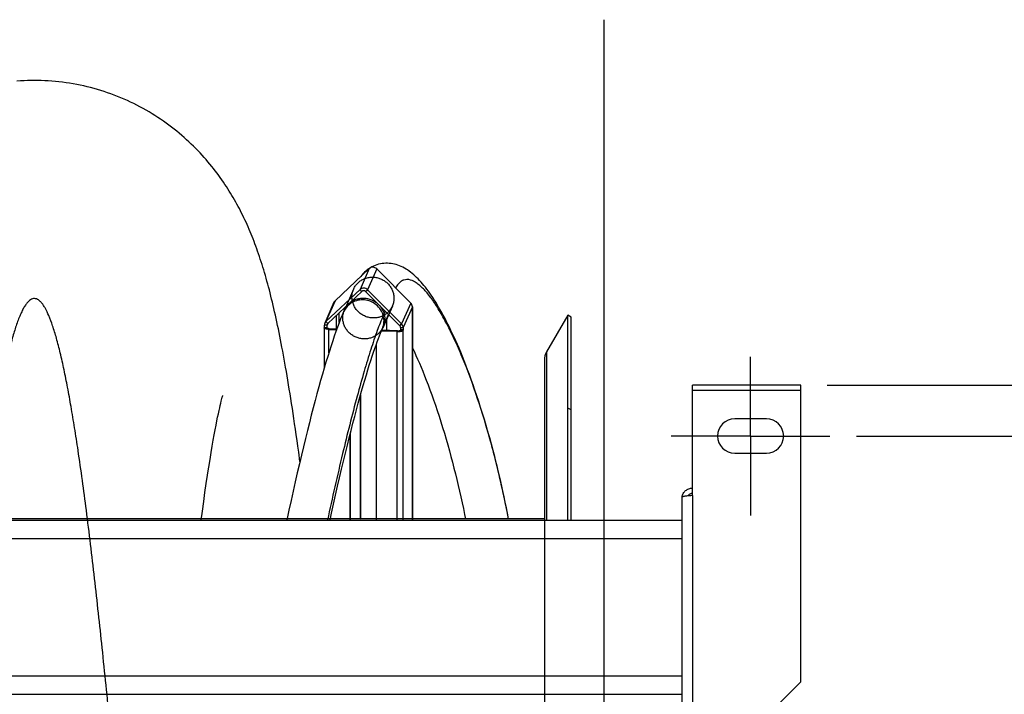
# Model space of a CAD drawing. Extents: x 0 to 420, y -131 to 297.
# Tile 8 of 16: x 204 to 242, y 118 to 144. Entities that reach past the tile are written whole.
import ezdxf

# ---------------------------------------------------------------- set-up
doc = ezdxf.new("R2010")
doc.units = 0
doc.header["$LTSCALE"] = 23.1
doc.linetypes.add('CENTER', pattern=[0.6, 0.375, -0.075, 0.075, -0.075])
doc.layers.get('0').update_dxf_attribs({"linetype": 'CONTINUOUS'})
for name, color, linetype in [('110528_DXF_CONTINUOUS_LINE', 7, 'CONTINUOUS'), ('110528_DXF_DIMENSION', 7, 'CONTINUOUS'), ('110536_DXF_AXIS', 7, 'CONTINUOUS'), ('110536_DXF_CONTINUOUS_LINE', 7, 'CONTINUOUS'), ('110591_DXF_CONTINUOUS_LINE', 7, 'CONTINUOUS'), ('110660_DXF_CONTINUOUS_LINE', 7, 'CONTINUOUS'), ('110801_DXF_CONTINUOUS_LINE', 7, 'CONTINUOUS'), ('AG_HOSE_150_DXF_CONTINUOUS', 7, 'CONTINUOUS'), ('ASE_65_150-5_DXF_DIMENSION', 7, 'CONTINUOUS'), ('GUIDE_150_DXF_CONTINUOUS_L', 7, 'CONTINUOUS')]:
    doc.layers.add(name, color=color, linetype=linetype)
doc.styles.get("Standard").update_dxf_attribs({"font": 'txt', "width": 0.7})
doc.dimstyles.new('DIMSTYLE_1', dxfattribs={"dimtxt": 3.5, "dimasz": 3, "dimexe": 1.5, "dimexo": 1, "dimgap": 0.875, "dimtad": 1, "dimdec": 0, "dimlfac": 10, "dimtxsty": 'STANDARD', "dimblk": '_ARROW_FILLED', "dimblk1": '_ARROW_FILLED', "dimblk2": '_ARROW_FILLED', "dimcen": 0.09, "dimazin": 3, "dimtp": 0.8, "dimtm": 0.8, "dimtfac": 1, "dimtdec": 0, "dimtofl": 0, "dimtmove": 0, "dimatfit": 3, "dimtolj": 1})
doc.dimstyles.new('DIMSTYLE_2', dxfattribs={"dimtxt": 3.5, "dimasz": 3, "dimexe": 1.5, "dimexo": 1, "dimgap": 0.875, "dimtad": 1, "dimdec": 3, "dimlfac": 10, "dimtxsty": 'STANDARD', "dimblk": '_ARROW_FILLED', "dimblk1": '_ARROW_FILLED', "dimblk2": '_ARROW_FILLED', "dimcen": 0.09, "dimazin": 3, "dimtp": 0.8, "dimtm": 0.8, "dimtfac": 1, "dimtdec": 3, "dimtofl": 0, "dimtmove": 0, "dimatfit": 3, "dimtolj": 1})

# ---------------------------------------------------------------- blocks, each defined once
blk = doc.blocks.new('_ARROW_FILLED')
at = {"color": 0, "linetype": 'BYBLOCK'}
blk.add_solid([(0, 0), (-1, 0.167), (-1, -0.167)], dxfattribs=at)
blk = doc.blocks.new('*D1')
at = {"layer": 'ASE_65_150-5_DXF_DIMENSION', "color": 2, "linetype": 'CONTINUOUS'}
for p, q in [((234.974, 130.06), (259.274, 130.06)), ((257.774, 130.06), (257.774, 102.633)), ((257.774, 75.206), (257.774, 102.633)), ((234.974, 75.206), (259.274, 75.206))]:
    blk.add_line(p, q, dxfattribs=at)
at = {"layer": 'ASE_65_150-5_DXF_DIMENSION', "color": 2, "linetype": 'CONTINUOUS', "xscale": 3, "yscale": 3, "zscale": 3}
for p, rotation in [((257.774, 130.06), 90), ((257.774, 75.206), 270)]:
    blk.add_blockref('_ARROW_FILLED', p, dxfattribs=dict(at, rotation=rotation))
at = {"layer": 'ASE_65_150-5_DXF_DIMENSION', "color": 2, "linetype": 'CONTINUOUS', "insert": (253.399, 102.633), "char_height": 3.5, "width": 12, "attachment_point": 2, "rotation": 90}
blk.add_mtext('549', dxfattribs=at)
blk = doc.blocks.new('*D2')
at = {"layer": 'ASE_65_150-5_DXF_DIMENSION', "color": 2, "linetype": 'CONTINUOUS'}
for p, q in [((236.074, 128.133), (249.274, 128.133)), ((247.774, 128.133), (247.774, 102.633)), ((247.774, 77.133), (247.774, 102.633)), ((236.074, 77.133), (249.274, 77.133))]:
    blk.add_line(p, q, dxfattribs=at)
at = {"layer": 'ASE_65_150-5_DXF_DIMENSION', "color": 2, "linetype": 'CONTINUOUS', "xscale": 3, "yscale": 3, "zscale": 3}
for p, rotation in [((247.774, 128.133), 90), ((247.774, 77.133), 270)]:
    blk.add_blockref('_ARROW_FILLED', p, dxfattribs=dict(at, rotation=rotation))
at = {"layer": 'ASE_65_150-5_DXF_DIMENSION', "color": 2, "linetype": 'CONTINUOUS', "insert": (243.399, 102.633), "char_height": 3.5, "width": 10.875, "attachment_point": 2, "rotation": 90}
blk.add_mtext('510', dxfattribs=at)

msp = doc.modelspace()

# ---------------------------------------------------------------- linework, layer by layer
at = {"layer": '110528_DXF_CONTINUOUS_LINE', "color": 7, "linetype": 'CONTINUOUS'}
for p, q in [((225.15738, 132.70807), (224.35835, 131.32409)), ((225.15738, 124.95525), (225.15738, 132.70807)), ((225.28729, 132.63307), (225.15738, 132.70807)), ((224.27126, 130.99909), (224.27126, 124.95525))]:
    msp.add_line(p, q, dxfattribs=at)
at = {"layer": '110528_DXF_CONTINUOUS_LINE', "color": 3, "linetype": 'CONTINUOUS'}
msp.add_line((225.28729, 124.95525), (225.28729, 132.63307), dxfattribs=at)
at = {"layer": '110528_DXF_CONTINUOUS_LINE', "color": 9, "linetype": 'CONTINUOUS'}
for p, q in [((224.35835, 131.32409), (224.35835, 124.95525)), ((225.28729, 129.1215), (225.15738, 129.18772))]:
    msp.add_line(p, q, dxfattribs=at)
at = {"layer": '110528_DXF_CONTINUOUS_LINE', "color": 7, "linetype": 'CONTINUOUS'}
msp.add_arc((224.92126, 130.99909), 0.65, 150, 180, dxfattribs=at)
at = {"layer": '110528_DXF_DIMENSION', "color": 2, "linetype": 'CONTINUOUS'}
msp.add_line((226.51901, 143.88249), (226.51901, 61.38364), dxfattribs=at)
at = {"layer": '110536_DXF_AXIS', "color": 7, "linetype": 'CENTER'}
for q in [(232.07351, 131.13308), (229.0735, 128.13307), (232.07351, 125.13306), (235.07352, 128.13307)]:
    msp.add_line((232.07351, 128.13307), q, dxfattribs=at)
at = {"layer": '110536_DXF_CONTINUOUS_LINE', "color": 3, "linetype": 'CONTINUOUS'}
for p, q in [((229.87351, 125.88532), (229.87351, 130.05973)), ((233.97351, 130.05972), (229.87351, 130.05972)), ((233.97351, 118.83838), (233.97351, 130.05973)), ((232.67351, 128.78307), (231.47351, 128.78307)), ((231.47351, 127.48307), (232.67351, 127.48307)), ((229.47351, 125.82511), (229.47351, 115.13307)), ((233.97351, 118.83838), (230.97351, 115.83838))]:
    msp.add_line(p, q, dxfattribs=at)
at = {"layer": '110536_DXF_CONTINUOUS_LINE', "color": 9, "linetype": 'CONTINUOUS'}
for p, q in [((233.97351, 129.85972), (229.87351, 129.85972)), ((229.87351, 125.88532), (229.87351, 115.64442))]:
    msp.add_line(p, q, dxfattribs=at)
at = {"layer": '110536_DXF_CONTINUOUS_LINE', "color": 3, "linetype": 'CONTINUOUS'}
for centre, radius, start, end in [((231.47351, 128.13307), 0.65, 90, 270), ((232.67351, 128.13307), 0.65, 270, 90), ((229.86496, 125.76773), 0.39145, 169.89085, 170.655351)]:
    msp.add_arc(centre, radius, start, end, dxfattribs=at)
for points, knots in [([(229.87351, 125.88532), (229.82248, 125.88043), (229.74833, 125.87334), (229.65412, 125.86324), (229.59408, 125.85586), (229.54533, 125.84888), (229.50759, 125.84131), (229.48633, 125.83574), (229.47351, 125.8287), (229.47351, 125.82511)], [0, 0, 0, 0, 0.37771184, 0.54853637, 0.69852876, 0.82207755, 0.91471109, 0.97358369, 1, 1, 1, 1]), ([(229.47959, 125.83644), (229.48764, 125.88158), (229.52012, 125.96991), (229.61136, 126.07713), (229.73396, 126.14714), (229.82722, 126.16331), (229.87351, 126.16331)], [0, 0, 0, 0, 0.24875061, 0.49833507, 0.74886161, 1, 1, 1, 1])]:
    msp.add_open_spline(points, degree=3, knots=knots, dxfattribs=at)
at = {"layer": '110536_DXF_CONTINUOUS_LINE', "color": 7, "linetype": 'CONTINUOUS'}
msp.add_open_spline([(229.87351, 125.96554), (229.83933, 125.96554), (229.76994, 125.94767), (229.7187, 125.89749), (229.70127, 125.86827)], degree=3, knots=[0, 0, 0, 0, 0.50119096, 1, 1, 1, 1], dxfattribs=at)
at = {"layer": '110591_DXF_CONTINUOUS_LINE', "color": 7, "linetype": 'CONTINUOUS'}
for p, q in [((214.53662, 124.99807), (211.29605, 124.99807)), ((217.08536, 124.99807), (216.92796, 124.99807)), ((217.90964, 124.99807), (217.31324, 124.99807)), ((224.27126, 124.99807), (219.28648, 124.99807))]:
    msp.add_line(p, q, dxfattribs=at)
at = {"layer": '110660_DXF_CONTINUOUS_LINE', "color": 7, "linetype": 'CONTINUOUS'}
for p, q in [((216.35772, 133.25323), (217.64897, 134.46646)), ((217.92991, 134.45775), (219.22116, 133.16449)), ((216.01025, 132.46127), (217.3015, 133.6745)), ((217.58243, 133.6658), (218.87369, 132.37253)), ((216.31505, 133.1929), (215.96757, 132.40094)), ((219.27935, 133.02635), (219.27935, 132.93968)), ((219.28514, 132.95288), (219.27935, 132.93968)), ((219.28648, 132.95288), (219.28648, 124.95525)), ((215.94492, 132.22072), (215.94492, 130.70317)), ((215.94627, 132.22688), (215.95206, 132.24008)), ((215.95206, 132.24008), (215.95206, 132.32674)), ((215.95206, 132.24008), (216.05139, 132.237)), ((218.93187, 132.23439), (218.93187, 132.14773)), ((216.12176, 132.16792), (216.41386, 132.15887)), ((218.11278, 132.13298), (218.10119, 132.10658)), ((218.70426, 132.08789), (218.10881, 132.10634)), ((218.93187, 132.14773), (218.83254, 132.1508)), ((218.93187, 132.14773), (218.92608, 132.13453)), ((217.90964, 131.59051), (217.90964, 124.95525)), ((217.32176, 129.69831), (217.32176, 125.0175)), ((216.91637, 128.16423), (216.91637, 124.95525)), ((217.32176, 125.0175), (217.31018, 124.9911))]:
    msp.add_line(p, q, dxfattribs=at)
at = {"layer": '110660_DXF_CONTINUOUS_LINE', "color": 9, "linetype": 'CONTINUOUS'}
for p, q in [((217.64897, 134.46646), (217.3015, 133.6745)), ((217.92991, 134.45775), (217.58243, 133.6658)), ((217.05686, 133.69285), (216.70938, 132.9009)), ((217.37173, 133.60416), (217.3015, 133.6745)), ((217.5122, 133.5998), (217.58243, 133.6658)), ((216.35772, 133.25323), (216.01025, 132.46127)), ((218.52203, 133.04999), (218.17455, 132.25804)), ((219.22116, 133.16449), (218.87369, 132.37253)), ((219.27935, 133.02635), (218.93187, 132.23439)), ((219.28514, 132.95288), (219.27935, 132.95306)), ((219.28514, 124.95525), (219.28514, 132.95288)), ((216.40466, 132.18591), (216.40466, 132.69552)), ((216.51557, 132.43212), (216.51557, 132.79973)), ((215.94627, 132.22688), (216.0456, 132.2238)), ((216.05139, 132.32366), (215.95206, 132.32674)), ((216.08048, 132.39093), (216.01025, 132.46127)), ((216.0456, 132.22072), (216.0456, 132.2238)), ((216.08083, 132.39078), (216.05139, 132.32366)), ((218.80345, 132.30654), (218.87369, 132.37253)), ((218.83254, 132.23747), (218.93187, 132.23439)), ((216.12176, 132.16792), (216.13334, 132.19432)), ((216.12176, 131.28625), (216.12176, 132.16792)), ((218.70426, 132.08789), (218.71584, 132.11428)), ((218.70426, 124.95525), (218.70426, 132.08789)), ((218.92608, 132.13453), (218.82675, 132.13761)), ((218.92608, 124.95525), (218.92608, 132.13453))]:
    msp.add_line(p, q, dxfattribs=at)
at = {"layer": '110660_DXF_CONTINUOUS_LINE', "color": 3, "linetype": 'CONTINUOUS'}
for p, q in [((216.08048, 132.39093), (217.37173, 133.60416)), ((217.5122, 133.5998), (218.80345, 132.30654)), ((216.0456, 132.2238), (216.05139, 132.237)), ((216.05139, 132.237), (216.05139, 132.32366)), ((218.30345, 132.55182), (218.30345, 132.12707)), ((218.83254, 132.23747), (218.83254, 132.1508)), ((216.13334, 132.19432), (216.42344, 132.18533)), ((218.71584, 132.11428), (218.12007, 132.13275)), ((218.83254, 132.1508), (218.82675, 132.13761)), ((217.31018, 129.65688), (217.31018, 124.9911)), ((216.92796, 128.21012), (216.92796, 124.95525)), ((217.31018, 124.9911), (216.92796, 125.00295))]:
    msp.add_line(p, q, dxfattribs=at)
at = {"layer": '110660_DXF_CONTINUOUS_LINE', "color": 7, "linetype": 'CONTINUOUS'}
for points, knots in [([(217.92991, 134.45775), (217.89386, 134.49386), (217.7915, 134.53983), (217.68537, 134.50065), (217.64897, 134.46646)], [0, 0, 0, 0, 0.50535915, 1, 1, 1, 1]), ([(217.58243, 133.6658), (217.54638, 133.7019), (217.44403, 133.74787), (217.33789, 133.7087), (217.3015, 133.6745)], [0, 0, 0, 0, 0.50535915, 1, 1, 1, 1]), ([(219.27935, 133.02635), (219.27935, 133.05161), (219.2688, 133.10303), (219.23931, 133.14631), (219.22116, 133.16449)], [0, 0, 0, 0, 0.4958534, 1, 1, 1, 1]), ([(219.27953, 132.97293), (219.28062, 132.97186), (219.28414, 132.96801), (219.28648, 132.96276), (219.28648, 132.95904)], [0, 0, 0, 0, 0.29001779, 1, 1, 1, 1]), ([(216.12176, 132.16792), (216.07931, 132.16924), (216.0287, 132.17349), (215.97512, 132.19219), (215.95655, 132.20138), (215.94493, 132.21305), (215.94493, 132.22072)], [0, 0, 0, 0, 0.66533694, 0.78511586, 0.87991218, 1, 1, 1, 1]), ([(218.93187, 132.23439), (218.93187, 132.25965), (218.92132, 132.31107), (218.89183, 132.35436), (218.87369, 132.37253)], [0, 0, 0, 0, 0.4958534, 1, 1, 1, 1]), ([(218.70426, 132.08789), (218.73018, 132.08708), (218.77942, 132.08801), (218.84661, 132.09659), (218.89499, 132.10964), (218.92192, 132.12504), (218.92608, 132.13453)], [0, 0, 0, 0, 0.33543761, 0.63765903, 0.86607477, 1, 1, 1, 1])]:
    msp.add_open_spline(points, degree=3, knots=knots, dxfattribs=at)
at = {"layer": '110660_DXF_CONTINUOUS_LINE', "color": 9, "linetype": 'CONTINUOUS'}
for points in [[(216.99483, 133.39605), (216.99483, 133.44335), (217.00384, 133.5381), (217.04423, 133.67467), (217.11011, 133.801), (217.19911, 133.91252), (217.30832, 134.00565), (217.43373, 134.077), (217.57136, 134.12437), (217.71613, 134.14605), (217.86356, 134.14141), (218.0082, 134.11064), (218.14562, 134.05471), (218.27076, 133.97567), (218.37973, 133.87596), (218.46857, 133.75919), (218.53441, 133.62905), (218.57489, 133.49019), (218.58406, 133.39438), (218.58406, 133.3468)], [(216.64735, 132.60409), (216.64735, 132.6514), (216.65637, 132.74615), (216.69676, 132.88271), (216.76263, 133.00905), (216.85163, 133.12057), (216.96084, 133.2137), (217.08625, 133.28505), (217.22388, 133.33242), (217.36865, 133.35409), (217.51608, 133.34945), (217.66073, 133.31868), (217.79814, 133.26275), (217.92329, 133.18371), (218.03226, 133.08401), (218.1211, 132.96724), (218.18694, 132.83709), (218.22741, 132.69823), (218.23658, 132.60242), (218.23658, 132.55484)], [(218.58406, 133.3468), (218.58406, 133.29949), (218.57504, 133.20474), (218.53465, 133.06818), (218.46877, 132.94184), (218.37978, 132.83032), (218.27057, 132.73719), (218.14516, 132.66584), (218.00752, 132.61847), (217.86275, 132.5968), (217.71533, 132.60144), (217.57068, 132.63221), (217.43327, 132.68814), (217.30812, 132.76718), (217.19915, 132.86688), (217.11031, 132.98365), (217.04447, 133.1138), (217.004, 133.25266), (216.99483, 133.34847), (216.99483, 133.39605)], [(218.23658, 132.55484), (218.23658, 132.50754), (218.22756, 132.41279), (218.18717, 132.27622), (218.1213, 132.14989), (218.0323, 132.03837), (217.92309, 131.94524), (217.79768, 131.87389), (217.66005, 131.82652), (217.51528, 131.80484), (217.36785, 131.80948), (217.2232, 131.84025), (217.08579, 131.89618), (216.96065, 131.97522), (216.85167, 132.07493), (216.76283, 132.1917), (216.69699, 132.32184), (216.65652, 132.4607), (216.64735, 132.55651), (216.64735, 132.60409)]]:
    msp.add_open_spline(points, degree=3, knots=[0, 0, 0, 0, 0.05776456, 0.11539329, 0.17287281, 0.23066891, 0.28855221, 0.34709335, 0.4058245, 0.46530381, 0.52486367, 0.58499347, 0.6449353, 0.7050998, 0.76479093, 0.82434956, 0.88329448, 0.94189576, 1, 1, 1, 1], dxfattribs=at)
at = {"layer": '110660_DXF_CONTINUOUS_LINE', "color": 3, "linetype": 'CONTINUOUS'}
for points, knots in [([(217.5122, 133.5998), (217.49417, 133.61786), (217.443, 133.64084), (217.38993, 133.62126), (217.37173, 133.60416)], [0, 0, 0, 0, 0.50535915, 1, 1, 1, 1]), ([(216.04493, 132.22072), (216.04493, 132.22124), (216.04504, 132.2223), (216.04538, 132.22331), (216.0456, 132.2238)], [0, 0, 0, 0, 0.48994742, 1, 1, 1, 1]), ([(216.13334, 132.19432), (216.11212, 132.19498), (216.08345, 132.19836), (216.05385, 132.20806), (216.04493, 132.21689), (216.04493, 132.22072)], [0, 0, 0, 0, 0.66574728, 0.87983812, 1, 1, 1, 1]), ([(218.83254, 132.23747), (218.83254, 132.25634), (218.82426, 132.28242), (218.80802, 132.30196), (218.80345, 132.30654)], [0, 0, 0, 0, 0.74459397, 1, 1, 1, 1]), ([(218.71584, 132.11428), (218.74044, 132.11352), (218.77477, 132.11539), (218.81122, 132.12516), (218.82467, 132.13286), (218.82675, 132.13761)], [0, 0, 0, 0, 0.63728579, 0.86593681, 1, 1, 1, 1])]:
    msp.add_open_spline(points, degree=3, knots=knots, dxfattribs=at)
at = {"layer": '110660_DXF_CONTINUOUS_LINE', "color": 7, "linetype": 'CONTINUOUS'}
for points in [[(216.35772, 133.25323), (216.33977, 133.23636), (216.32494, 133.21546), (216.31504, 133.1929)], [(219.28648, 132.95904), (219.28648, 132.95694), (219.28598, 132.9548), (219.28514, 132.95288)], [(215.94493, 132.22072), (215.94493, 132.22282), (215.94543, 132.22495), (215.94627, 132.22688)], [(215.96757, 132.40094), (215.95741, 132.37781), (215.95206, 132.35201), (215.95206, 132.32674)], [(216.01025, 132.46127), (215.99229, 132.44441), (215.97746, 132.4235), (215.96757, 132.40094)]]:
    msp.add_open_spline(points, degree=3, dxfattribs=at)
at = {"layer": '110660_DXF_CONTINUOUS_LINE', "color": 3, "linetype": 'CONTINUOUS'}
for points in [[(216.05914, 132.36077), (216.05406, 132.3492), (216.05139, 132.3363), (216.05139, 132.32366)], [(216.08048, 132.39093), (216.0715, 132.3825), (216.06409, 132.37204), (216.05914, 132.36077)]]:
    msp.add_open_spline(points, degree=3, dxfattribs=at)
at = {"layer": '110801_DXF_CONTINUOUS_LINE', "color": 7, "linetype": 'CONTINUOUS'}
for p, q in [((157.27351, 124.95525), (229.47351, 124.95525)), ((157.27351, 118.36492), (229.47351, 118.36492))]:
    msp.add_line(p, q, dxfattribs=at)
at = {"layer": '110801_DXF_CONTINUOUS_LINE', "color": 9, "linetype": 'CONTINUOUS'}
for p, q in [((157.27351, 124.25537), (229.47351, 124.25537)), ((157.27351, 119.06504), (229.47351, 119.06504))]:
    msp.add_line(p, q, dxfattribs=at)
at = {"layer": 'AG_HOSE_150_DXF_CONTINUOUS', "color": 7, "linetype": 'CONTINUOUS'}
for p, q in [((212.11004, 129.66684), (212.11183, 129.67257)), ((211.99106, 129.19959), (212.01278, 129.29326)), ((212.01278, 129.29326), (212.0325, 129.37553)), ((212.0325, 129.37553), (212.05011, 129.44661)), ((212.05011, 129.44661), (212.06562, 129.50716)), ((212.06562, 129.50716), (212.07899, 129.55763)), ((211.91453, 128.84685), (211.94188, 128.9768)), ((211.94188, 128.9768), (211.96739, 129.09418)), ((211.96739, 129.09418), (211.99106, 129.19959)), ((211.82121, 128.37379), (211.85423, 128.54622)), ((211.85423, 128.54622), (211.88533, 128.70367)), ((211.88533, 128.70367), (211.91453, 128.84685)), ((211.74925, 127.97982), (211.78626, 128.18545)), ((211.78626, 128.18545), (211.82121, 128.37379)), ((211.66882, 127.5116), (211.71012, 127.75553)), ((211.71012, 127.75553), (211.74925, 127.97982)), ((211.62533, 127.24685), (211.66882, 127.5116)), ((215.02715, 127.16752), (214.97943, 127.52017)), ((211.57994, 126.9621), (211.62533, 127.24685)), ((211.4356, 126.00186), (211.48467, 126.33745)), ((211.3858, 125.65201), (211.4356, 126.00186)), ((211.33532, 125.28796), (211.3858, 125.65201)), ((211.2903, 124.95525), (211.33532, 125.28796))]:
    msp.add_line(p, q, dxfattribs=at)
at = {"layer": 'AG_HOSE_150_DXF_CONTINUOUS', "color": 9, "linetype": 'CONTINUOUS'}
for q in [(162.27126, 124.99807), (224.27126, 82.0269)]:
    msp.add_line((224.27126, 124.99807), q, dxfattribs=at)
at = {"layer": 'AG_HOSE_150_DXF_CONTINUOUS', "color": 7, "linetype": 'CONTINUOUS'}
for points in [[(204.98321, 141.58307), (204.86409, 141.58223), (204.72852, 141.57924), (204.59303, 141.57408), (204.45766, 141.56676), (204.32244, 141.55728)], [(214.97943, 127.52017), (214.94825, 127.74648), (214.91749, 127.96675), (214.88707, 128.1816), (214.857, 128.39114), (214.82726, 128.59545), (214.7978, 128.7951), (214.7686, 128.99015), (214.73967, 129.1807), (214.71092, 129.36729), (214.68237, 129.55002), (214.654, 129.72894), (214.62575, 129.90447), (214.59761, 130.07677), (214.56958, 130.24579), (214.54164, 130.41169), (214.5138, 130.57448), (214.48605, 130.73424), (214.45837, 130.89117), (214.43073, 131.04534), (214.40313, 131.19679), (214.37557, 131.34562), (214.34803, 131.49186), (214.32051, 131.63559), (214.29297, 131.77698), (214.26541, 131.91608), (214.23783, 132.05293), (214.21018, 132.18768), (214.18245, 132.32045), (214.15465, 132.45122), (214.12676, 132.57999), (214.09879, 132.70674), (214.07074, 132.83159), (214.04255, 132.95469), (214.0142, 133.07612), (213.9857, 133.19589), (213.95702, 133.31408), (213.92815, 133.43074), (213.89907, 133.54591), (213.86978, 133.65963), (213.84026, 133.7719), (213.81049, 133.88281), (213.78044, 133.9925), (213.75007, 134.10107), (213.71937, 134.20851), (213.68834, 134.31483), (213.65692, 134.42019), (213.62512, 134.52453), (213.59302, 134.62757), (213.56061, 134.72937), (213.52786, 134.82999), (213.49485, 134.92917), (213.46163, 135.02684), (213.42812, 135.1232), (213.39427, 135.21844), (213.36008, 135.31255), (213.32551, 135.40564), (213.29044, 135.49802), (213.25483, 135.58976), (213.21869, 135.68086), (213.18191, 135.77153), (213.14443, 135.8619), (213.10627, 135.95189), (213.06749, 136.04132), (213.02807, 136.13022), (212.98798, 136.21861), (212.94731, 136.30634), (212.90602, 136.39342), (212.86411, 136.47989), (212.82162, 136.56565), (212.77859, 136.6506), (212.73496, 136.73488), (212.6906, 136.81873), (212.64551, 136.9021), (212.59967, 136.98506), (212.55285, 137.06796), (212.50503, 137.15079), (212.4562, 137.23357), (212.40609, 137.31665), (212.35462, 137.40013), (212.30181, 137.48388), (212.24756, 137.56799), (212.19181, 137.65249), (212.13455, 137.73731), (212.07579, 137.82235), (212.0155, 137.90761), (211.95365, 137.99304), (211.89026, 138.07854), (211.82531, 138.16408), (211.75877, 138.24963), (211.69064, 138.33513), (211.62091, 138.42051), (211.54956, 138.50576), (211.47654, 138.59086), (211.40185, 138.67575), (211.32544, 138.76042), (211.24732, 138.84481), (211.16745, 138.92889), (211.08582, 139.01262), (211.00242, 139.09594), (210.91723, 139.1788), (210.83024, 139.26117), (210.74149, 139.34295), (210.65097, 139.42409), (210.55866, 139.50455), (210.46461, 139.58424), (210.36882, 139.66311), (210.27128, 139.74112), (210.17205, 139.81817), (210.07113, 139.89421), (209.96852, 139.96922), (209.86429, 140.04308), (209.75845, 140.11576), (209.651, 140.18722), (209.54203, 140.25736), (209.43156, 140.32613), (209.3196, 140.39351), (209.20626, 140.45939), (209.09156, 140.52375), (208.9755, 140.58654), (208.85821, 140.64769), (208.73972, 140.70715), (208.62004, 140.76491), (208.49927, 140.8209), (208.37744, 140.87508), (208.25457, 140.92746), (208.13072, 140.97797), (208.00593, 141.0266), (207.88022, 141.07333), (207.75365, 141.11812), (207.62627, 141.16095), (207.4981, 141.20181), (207.3692, 141.24067), (207.2396, 141.27751), (207.10934, 141.31232), (206.97847, 141.34508), (206.84702, 141.37577), (206.71502, 141.40439), (206.58253, 141.43092), (206.44958, 141.45534), (206.3162, 141.47766), (206.18245, 141.49785), (206.04835, 141.51591), (205.91395, 141.53184), (205.77929, 141.54562), (205.64441, 141.55725), (205.50934, 141.56673), (205.37414, 141.57405), (205.23884, 141.57921), (205.10347, 141.58221), (204.98321, 141.58307)], [(212.07899, 129.55763), (212.09017, 129.59846), (212.09493, 129.61537), (212.09911, 129.63001), (212.10272, 129.64242), (212.10575, 129.65267), (212.10819, 129.66079), (212.11004, 129.66684)], [(211.48467, 126.33745), (211.53289, 126.6581), (211.55656, 126.81219), (211.57994, 126.9621)]]:
    msp.add_lwpolyline(points, dxfattribs=at)
at = {"layer": 'AG_HOSE_150_DXF_CONTINUOUS', "color": 9, "linetype": 'CONTINUOUS'}
msp.add_open_spline([(211.07126, 82.42199), (210.89571, 83.94752), (210.53928, 87.32472), (210.03155, 92.68987), (209.49612, 98.73798), (209.04738, 103.9471), (208.67934, 108.16474), (208.40805, 111.21764), (208.12977, 114.25723), (207.84402, 117.24464), (207.55847, 120.0612), (207.2665, 122.73644), (206.96769, 125.22397), (206.70942, 127.12313), (206.50871, 128.42936), (206.37643, 129.22611), (206.24428, 129.95659), (206.10915, 130.6345), (205.97077, 131.25402), (205.82838, 131.80933), (205.68647, 132.27986), (205.54512, 132.66435), (205.42107, 132.92805), (205.31897, 133.09229), (205.24734, 133.18534), (205.17537, 133.2566), (205.1025, 133.30598), (205.02808, 133.33267), (204.95033, 133.33511), (204.87086, 133.31017), (204.79168, 133.25766), (204.71372, 133.17959), (204.63623, 133.07605), (204.55883, 132.94694), (204.48142, 132.79217), (204.40394, 132.61172), (204.29997, 132.33522), (204.17513, 131.94025), (204.03285, 131.4069), (203.89023, 130.78963), (203.74271, 130.06737), (203.5913, 129.23741), (203.43632, 128.29784), (203.28118, 127.27025), (203.06696, 125.73526), (202.80276, 123.62446), (202.54948, 121.37178), (202.34243, 119.40917), (202.17598, 117.76745), (202.00507, 116.01989), (201.70454, 112.8469), (201.27591, 108.06724), (200.82104, 102.80097), (200.43966, 98.40724), (200.14598, 95.07398), (199.84478, 91.75006), (199.54281, 88.56066), (199.24858, 85.62933), (198.95649, 82.91927), (198.65761, 80.39099), (198.3507, 78.09104), (198.08503, 76.3812), (197.86809, 75.19031), (197.71189, 74.42677), (197.5541, 73.75445), (197.4135, 73.24666), (197.29642, 72.8894), (197.20919, 72.65534), (197.12207, 72.45375), (197.03918, 72.2927), (196.9612, 72.16859), (196.88957, 72.07669), (196.81755, 72.0066), (196.74462, 71.95841), (196.67012, 71.93294), (196.5946, 71.93177), (196.51993, 71.95507), (196.44435, 72.00292), (196.36786, 72.07676), (196.29036, 72.1776), (196.21296, 72.30405), (196.10276, 72.52082), (195.96867, 72.85868), (195.81534, 73.34265), (195.66157, 73.92675), (195.50726, 74.609), (195.35263, 75.3872), (195.19537, 76.2722), (195.03601, 77.26357), (194.86967, 78.3945), (194.6989, 79.65475), (194.53348, 80.96925), (194.37636, 82.29486), (194.22266, 83.65753), (194.06486, 85.12282), (193.84536, 87.24891), (193.56339, 90.13886), (193.23317, 93.72031), (192.89376, 97.54239), (192.55419, 101.44998), (192.19646, 105.5873), (191.866, 109.36139), (191.56218, 112.73163), (191.29123, 115.63523), (191.0134, 118.4732), (190.72805, 121.20635), (190.44299, 123.72236), (190.19569, 125.69664), (189.99082, 127.17424), (189.83567, 128.20953), (189.68068, 129.15711), (189.52925, 129.99514), (189.38173, 130.72548), (189.23907, 131.35077), (189.0968, 131.89238), (188.95202, 132.35801), (188.82317, 132.6945), (188.71314, 132.92119), (188.63574, 133.0549), (188.55828, 133.16302), (188.48045, 133.24564), (188.40157, 133.30274), (188.32056, 133.33328), (188.23803, 133.33479), (188.1568, 133.30717), (188.07773, 133.25283), (187.99983, 133.17298), (187.92234, 133.06766), (187.84495, 132.93675), (187.76753, 132.78016), (187.68884, 132.59498), (187.60911, 132.38047), (187.52846, 132.13607), (187.44774, 131.86432), (187.36444, 131.55609), (187.27892, 131.21), (187.15781, 130.677), (186.9623, 129.70693), (186.70848, 128.20703), (186.41544, 126.17858), (186.11455, 123.79426), (185.80624, 121.06913), (185.49753, 118.09113), (185.24122, 115.44655), (185.03232, 113.2076), (184.80541, 110.72049), (184.53477, 107.66678), (184.21232, 103.95779), (183.89864, 100.33012), (183.56821, 96.54333), (183.23781, 92.85024), (182.89866, 89.21859), (182.61322, 86.34024), (182.37482, 84.09099), (182.19536, 82.48019), (182.01128, 80.92283), (181.79417, 79.21233), (181.54811, 77.45759), (181.29965, 75.93293), (181.09214, 74.8482), (180.93768, 74.13498), (180.7837, 73.51921), (180.63025, 73.00297), (180.49629, 72.63782), (180.38649, 72.39874), (180.30909, 72.25591), (180.23167, 72.13871), (180.15403, 72.04701), (180.07563, 71.98079), (179.99457, 71.94005), (179.90986, 71.92812), (179.82438, 71.94818), (179.74151, 71.99796), (179.65741, 72.07826), (179.57189, 72.19144), (179.48487, 72.33915), (179.3978, 72.51937), (179.28521, 72.79431), (179.15346, 73.1871), (179.0006, 73.73598), (178.84365, 74.39997), (178.68301, 75.18208), (178.52211, 76.06602), (178.35587, 77.07983), (178.18519, 78.22515), (178.01544, 79.46631), (177.84992, 80.76716), (177.61846, 82.70209), (177.32592, 85.37599), (176.96799, 88.94924), (176.62926, 92.5709), (176.29817, 96.26282), (175.9843, 99.85179), (175.65355, 103.67556), (175.32297, 107.48266), (174.98356, 111.31183), (174.64514, 114.99297), (174.28914, 118.64876), (173.9876, 121.50313), (173.74565, 123.60261), (173.58004, 124.96009), (173.41019, 126.26281), (173.23553, 127.50051), (173.06104, 128.62987), (172.88279, 129.66929), (172.70051, 130.60732), (172.51674, 131.41654), (172.36015, 131.9903), (172.23745, 132.36659), (172.14825, 132.60727), (172.05693, 132.8189), (171.96278, 132.99924), (171.8686, 133.14164), (171.7738, 133.24643), (171.67658, 133.31379), (171.57446, 133.34021), (171.47174, 133.32062), (171.37031, 133.25682), (171.26937, 133.149), (171.16752, 132.99544), (171.0657, 132.79751), (171.00308, 132.64856), (170.97126, 132.567)], degree=3, knots=[0, 0, 0, 0, 0.01524975, 0.03372317, 0.05351798, 0.07554705, 0.08564557, 0.0955617, 0.10598426, 0.1159573, 0.12536444, 0.13409813, 0.14268203, 0.15024459, 0.15313052, 0.15580591, 0.15826501, 0.16050229, 0.16267006, 0.16456814, 0.16619436, 0.16754836, 0.16863399, 0.16908043, 0.16946653, 0.16979761, 0.17008225, 0.170334, 0.17057227, 0.17084142, 0.17114713, 0.17150708, 0.17193206, 0.17242845, 0.1730001, 0.17364938, 0.17437782, 0.17593282, 0.17776052, 0.17985855, 0.18222333, 0.18508065, 0.18823622, 0.19167977, 0.1954008, 0.20362742, 0.21280432, 0.21791227, 0.22322584, 0.22919151, 0.23534972, 0.25487714, 0.2768476, 0.28784283, 0.29867445, 0.31007784, 0.32098717, 0.33048931, 0.33933436, 0.34805593, 0.35577121, 0.36237627, 0.36523716, 0.36779166, 0.37011513, 0.37209418, 0.37302169, 0.37384794, 0.3745739, 0.37520144, 0.3756447, 0.37602771, 0.37635603, 0.37663852, 0.37688906, 0.37712725, 0.37737575, 0.37765478, 0.37800819, 0.37842595, 0.37891473, 0.37947848, 0.38083909, 0.3825182, 0.38451816, 0.38683532, 0.38946375, 0.39239663, 0.39576129, 0.39943492, 0.40374825, 0.40839069, 0.41259173, 0.41700473, 0.42200886, 0.42722737, 0.43823066, 0.45084445, 0.46294483, 0.47633634, 0.48979623, 0.50418501, 0.51395947, 0.52340114, 0.53314532, 0.54227738, 0.55069086, 0.55829078, 0.56203596, 0.56550478, 0.5686866, 0.57157098, 0.57396133, 0.57608537, 0.57793939, 0.57952082, 0.58092653, 0.58151197, 0.58202164, 0.58245904, 0.58282999, 0.5831443, 0.58341826, 0.58367632, 0.58394736, 0.58425644, 0.58462068, 0.58505047, 0.58555201, 0.58612908, 0.58678402, 0.58754931, 0.58840104, 0.58933937, 0.59036419, 0.59157162, 0.5928794, 0.59579202, 0.6013975, 0.60798383, 0.61614412, 0.6252625, 0.63521873, 0.64587623, 0.65164819, 0.65754993, 0.67067771, 0.68209292, 0.69452205, 0.70683785, 0.7198417, 0.73134382, 0.74305991, 0.74856596, 0.75380568, 0.75915534, 0.76413935, 0.77092838, 0.77675094, 0.7794779, 0.78189512, 0.78399713, 0.78577969, 0.78724174, 0.78785464, 0.78839092, 0.78885351, 0.78924726, 0.78958029, 0.78986626, 0.79013693, 0.79041171, 0.79072086, 0.79108609, 0.7915602, 0.79212511, 0.79278611, 0.79354625, 0.79507416, 0.79689704, 0.79920304, 0.80184829, 0.80482546, 0.8081249, 0.81205026, 0.81632472, 0.82056513, 0.82507273, 0.83567702, 0.84727687, 0.86073525, 0.87179984, 0.88408776, 0.89651256, 0.90991484, 0.92203752, 0.93468843, 0.94662556, 0.95851404, 0.96319171, 0.96761296, 0.9720947, 0.97623812, 0.98002583, 0.98344279, 0.98671054, 0.98951428, 0.99168203, 0.9926137, 0.99344404, 0.99423023, 0.9949012, 0.9954619, 0.99592142, 0.99629709, 0.99662079, 0.9969405, 0.9973058, 0.99779248, 0.99839679, 0.99913059, 1, 1, 1, 1], dxfattribs=at)
at = {"layer": 'GUIDE_150_DXF_CONTINUOUS_L', "color": 7, "linetype": 'CONTINUOUS'}
for p, q in [((217.68985, 134.49634), (217.63209, 134.45908)), ((216.76979, 133.03859), (216.68042, 132.8349)), ((218.1456, 132.19204), (218.38133, 132.72932))]:
    msp.add_line(p, q, dxfattribs=at)
at = {"layer": 'GUIDE_150_DXF_CONTINUOUS_L', "color": 9, "linetype": 'CONTINUOUS'}
msp.add_line((218.25143, 132.85942), (218.17909, 132.69455), dxfattribs=at)
at = {"layer": 'GUIDE_150_DXF_CONTINUOUS_L', "color": 7, "linetype": 'CONTINUOUS'}
for points in [[(217.63209, 134.45908), (217.57608, 134.41846), (217.52192, 134.37456), (217.46966, 134.32743), (217.41932, 134.2771), (217.37091, 134.2236), (217.32447, 134.16694), (217.31116, 134.14906)], [(222.91737, 124.99807), (222.87409, 125.22231), (222.82648, 125.46113), (222.77742, 125.69967), (222.72693, 125.93772), (222.675, 126.17529), (222.6216, 126.41252), (222.56675, 126.64923), (222.51044, 126.88538), (222.45257, 127.12134), (222.39316, 127.35697), (222.33221, 127.59212), (222.26963, 127.8271), (222.20529, 128.06214), (222.13934, 128.29666), (222.07201, 128.52972), (222.00316, 128.76172), (221.93297, 128.99194), (221.86222, 129.21792), (221.79095, 129.43961), (221.71921, 129.65698), (221.64783, 129.86774), (221.57696, 130.07171), (221.50658, 130.26926), (221.43719, 130.45922), (221.36911, 130.64115), (221.30214, 130.81584), (221.23613, 130.98403), (221.17115, 131.14577), (221.1072, 131.30129), (221.04402, 131.45144), (220.98162, 131.59635), (220.92005, 131.7361), (220.85902, 131.87145), (220.79852, 132.00254), (220.73861, 132.12936), (220.67912, 132.25235), (220.62004, 132.3716), (220.56141, 132.48709), (220.50316, 132.59902), (220.44531, 132.70741), (220.38786, 132.81231), (220.33075, 132.91389), (220.27397, 133.01218), (220.21753, 133.10722), (220.16134, 133.19917), (220.10539, 133.28809), (220.04967, 133.37398), (219.99412, 133.45696), (219.93871, 133.53708), (219.88344, 133.61434), (219.82827, 133.68877), (219.77319, 133.76041), (219.71817, 133.82927), (219.66312, 133.89543), (219.60803, 133.9589), (219.55284, 134.01972), (219.49744, 134.07797), (219.44177, 134.13366), (219.38577, 134.18681), (219.32931, 134.23746), (219.27222, 134.28571), (219.21452, 134.33144), (219.1564, 134.37442), (219.09784, 134.41465), (219.03872, 134.45213), (218.9791, 134.4868), (218.91904, 134.51858), (218.85837, 134.54751), (218.79683, 134.57364), (218.73438, 134.59691), (218.67104, 134.61719), (218.60667, 134.63442), (218.54121, 134.64847), (218.47482, 134.65918), (218.40776, 134.66636), (218.34006, 134.66991), (218.27192, 134.66968), (218.20388, 134.66561), (218.13612, 134.65765), (218.06877, 134.64577), (218.00234, 134.63006), (217.93708, 134.61058), (217.87305, 134.58739), (217.81041, 134.56056), (217.74931, 134.53019), (217.68985, 134.49634)], [(216.68043, 132.83492), (216.62466, 132.70466), (216.56647, 132.56223), (216.5077, 132.41202), (216.44839, 132.2542), (216.38844, 132.0887), (216.32769, 131.91513), (216.26611, 131.73349), (216.20371, 131.54389), (216.14042, 131.34613), (216.07625, 131.14026), (216.01121, 130.92635), (215.94525, 130.70428), (215.87838, 130.47408), (215.81061, 130.23581), (215.74192, 129.98935), (215.6723, 129.73474), (215.60179, 129.47203), (215.53035, 129.20111), (215.45801, 128.92199), (215.38477, 128.63474), (215.31065, 128.33928), (215.23561, 128.03553), (215.15972, 127.72367), (215.08307, 127.40406), (215.00568, 127.0767), (214.92759, 126.74177), (214.84895, 126.39992), (214.7698, 126.05127), (214.69017, 125.69596), (214.61021, 125.3347), (214.52729, 124.95525)], [(216.1651, 124.95525), (216.22154, 125.21144), (216.29895, 125.55849), (216.37579, 125.89872), (216.45204, 126.23203), (216.52766, 126.55833), (216.60249, 126.87692), (216.67649, 127.18773), (216.74965, 127.49071), (216.82182, 127.7853), (216.89294, 128.07141), (216.96303, 128.34909), (217.03199, 128.61802), (217.09978, 128.8782), (217.16641, 129.12967), (217.23178, 129.37215), (217.29587, 129.6057), (217.35868, 129.83036), (217.42011, 130.04589), (217.48015, 130.25242), (217.5388, 130.45), (217.59592, 130.63834), (217.65153, 130.8176), (217.7056, 130.98789), (217.75799, 131.14886), (217.80869, 131.30072), (217.85771, 131.44366), (217.90487, 131.57737), (217.95019, 131.70214), (217.99367, 131.81819), (218.03511, 131.92529), (218.07447, 132.0236), (218.11182, 132.1136), (218.14559, 132.19203)], [(219.28648, 131.45705), (219.29403, 131.44149), (219.35464, 131.31304), (219.41636, 131.17875), (219.47917, 131.03847), (219.54299, 130.89216), (219.60774, 130.73984), (219.67336, 130.58144), (219.73979, 130.41688), (219.80696, 130.24618), (219.87483, 130.06914), (219.94332, 129.88584), (220.01217, 129.69671), (220.08144, 129.5014), (220.15094, 129.3002), (220.22008, 129.0947), (220.28882, 128.88489), (220.35708, 128.67094), (220.42421, 128.45482), (220.49013, 128.23687), (220.55485, 128.01711), (220.61791, 127.79721), (220.6791, 127.57806), (220.73861, 127.35922), (220.79654, 127.14047), (220.85285, 126.92211), (220.90756, 126.70419), (220.9609, 126.48596), (221.01285, 126.26753), (221.06341, 126.04904), (221.11276, 125.82973), (221.16093, 125.60945), (221.20787, 125.38853), (221.25358, 125.16686), (221.28735, 124.99807)]]:
    msp.add_lwpolyline(points, dxfattribs=at)
at = {"layer": 'GUIDE_150_DXF_CONTINUOUS_L', "color": 9, "linetype": 'CONTINUOUS'}
for points, knots in [([(222.91627, 124.99821), (222.77401, 125.74349), (222.4677, 127.13326), (221.92577, 129.055), (221.43531, 130.4641), (221.03248, 131.4437), (220.74236, 132.0745), (220.45372, 132.62936), (220.16862, 133.10446), (219.88929, 133.49411), (219.65229, 133.75521), (219.46391, 133.90851), (219.2992, 134.01083), (219.12316, 134.06656), (218.95485, 134.04067), (218.83848, 133.98049), (218.7318, 133.87841), (218.6735, 133.79089), (218.64549, 133.74138)], [0, 0, 0, 0, 0.21380954, 0.40075494, 0.56238861, 0.63391698, 0.69917082, 0.75798033, 0.81008802, 0.85517181, 0.89292399, 0.9090423, 0.92339303, 0.9476352, 0.95881991, 0.97056621, 0.98396967, 1, 1, 1, 1]), ([(218.17909, 132.69455), (218.15727, 132.77211), (218.08826, 132.92218), (217.92202, 133.10588), (217.70792, 133.23375), (217.46604, 133.29371), (217.21881, 133.2801), (216.98941, 133.19371), (216.79989, 133.04251), (216.71208, 132.90705), (216.68043, 132.83492)], [0, 0, 0, 0, 0.1246682, 0.25085061, 0.37790582, 0.50488409, 0.63086268, 0.75527379, 0.87812165, 1, 1, 1, 1]), ([(218.17909, 132.69455), (218.09627, 132.5058), (217.93096, 132.08073), (217.69245, 131.37492), (217.44135, 130.54808), (217.07544, 129.23697), (216.60603, 127.36279), (216.25111, 125.79584), (216.06824, 124.95568)], [0, 0, 0, 0, 0.07700476, 0.1702584, 0.27829768, 0.3997985, 0.67877148, 1, 1, 1, 1]), ([(218.1456, 132.19204), (218.17967, 132.26971), (218.22108, 132.43903), (218.20227, 132.61216), (218.17909, 132.69455)], [0, 0, 0, 0, 0.49773556, 1, 1, 1, 1])]:
    msp.add_open_spline(points, degree=3, knots=knots, dxfattribs=at)

# ---------------------------------------------------------------- dimensions: what is measured, and where the dimension line sits
at = {"layer": 'ASE_65_150-5_DXF_DIMENSION', "color": 2, "linetype": 'CONTINUOUS'}
for base, p1, p2, angle, dimstyle, picture, middle in [((257.77351, 75.20641), (233.97351, 130.05972), (233.97351, 75.20641), 270, 'DIMSTYLE_1', '*D1', (257.77351, 102.13307)), ((247.77351, 128.13307), (235.07352, 77.13307), (235.07352, 128.13307), 90, 'DIMSTYLE_2', '*D2', (247.77351, 102.13306))]:
    dim = msp.add_linear_dim(base=base, p1=p1, p2=p2, angle=angle, dimstyle=dimstyle, dxfattribs=at)
    dim.commit()
    dim.dimension.update_dxf_attribs({"geometry": picture, "text_midpoint": middle, "dimtype": 160})

doc.saveas('drawing.dxf')
